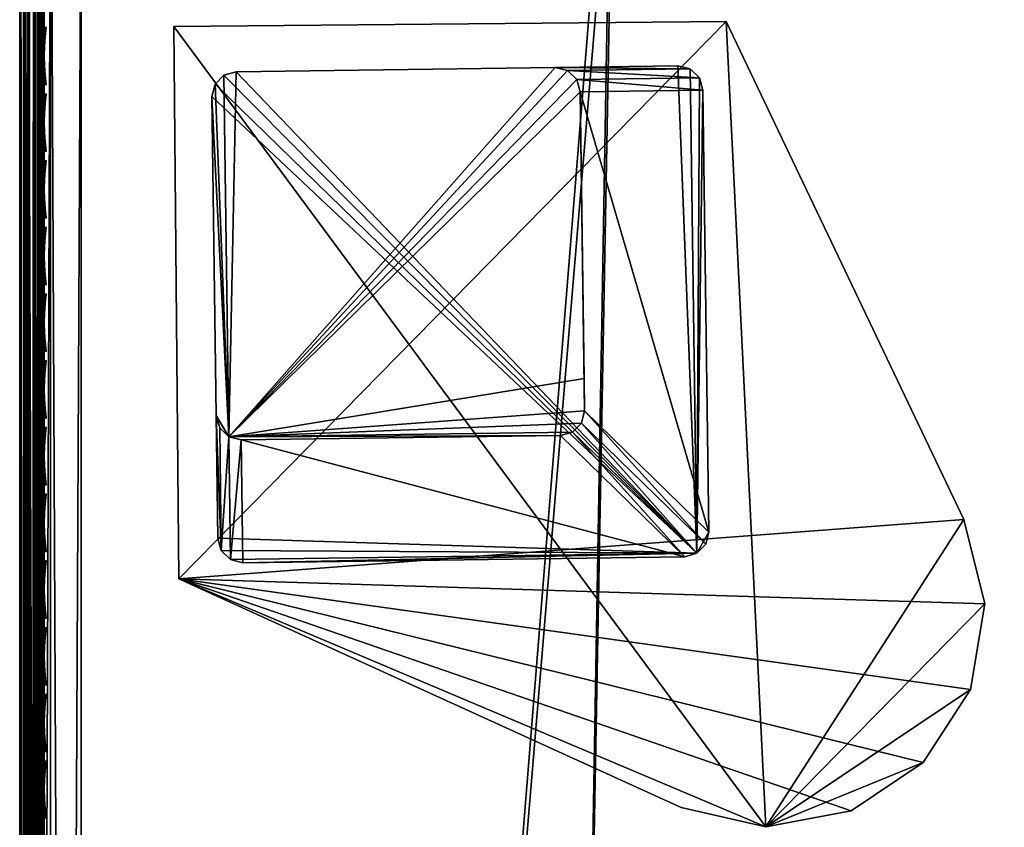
# Model space of a CAD drawing. Header units: inches. Extents: x 0 to 31.9, y -32.8 to 0.
# Tile 25 of 75: x 0 to 4, y -5.2 to -1.9. Entities that reach past the tile are written whole.
import ezdxf

# ---------------------------------------------------------------- set-up
doc = ezdxf.new("R2010")
doc.units = ezdxf.units.IN
doc.header["$LTSCALE"] = 0.03937
doc.header["$MEASUREMENT"] = 0
for name, color, linetype in [('A-FURN-3-ST', 151, 'Continuous'), ('A-FURN-3-ST-LG', 252, 'Continuous'), ('A-FURN-3-ST-LGHW', 32, 'Continuous'), ('A-FURN-3-ST-SEAM', 250, 'Continuous'), ('A-FURN-3-STITCH', 15, 'Continuous')]:
    doc.layers.add(name, color=color, linetype=linetype)

msp = doc.modelspace()

# ---------------------------------------------------------------- meshes
at = {"layer": 'A-FURN-3-ST'}
mesh = msp.add_polyface(dxfattribs=at)
corners = [(6.6975, -1.4634, 18), (8.8741, -1.4486, 17.9626), (6.7276, -1.1805, 17.9626), (4.5529, -1.27, 18), (4.5732, -0.9862, 17.9626), (2.4029, -1.1505, 18), (2.4133, -0.8661, 17.9626), (0.2502, -0.8904, 17.9789), (0.2504, -0.6842, 17.9163), (2.423, -0.6011, 17.8528), (0.2505, -0.494, 17.8148), (2.4312, -0.3735, 17.6781), (0.2507, -0.3274, 17.6781), (0.2508, -0.1906, 17.5116), (2.4374, -0.1988, 17.4505), (0.2509, -0.0889, 17.3215), (2.4412, -0.0888, 17.1854), (0.251, -0.0262, 17.1153), (2.4421, -0.0512, 16.9008), (0.251, -0.0049, 16.9008), (6.8094, -0.407, 17.1854), (8.9878, -0.6412, 16.9008), (6.8131, -0.3695, 16.9008), (4.628, -0.2104, 17.1854), (4.6303, -0.1728, 16.9008), (6.798, -0.5164, 17.4505), (4.6204, -0.3201, 17.4505), (6.7796, -0.6903, 17.6781), (4.6081, -0.4945, 17.6781), (6.7556, -0.9168, 17.8528), (4.592, -0.7217, 17.8528), (6.814, -0.3608, 5.5004), (4.6309, -0.164, 5.5004), (2.4424, -0.0424, 5.5004), (0.251, 0.0039, 5.5004), (6.8101, -0.3985, 5.3089), (4.6284, -0.2019, 5.3089), (2.4412, -0.0803, 5.3089), (0.2509, -0.0341, 5.309), (8.9459, -0.938, 5.0381), (6.7612, -0.858, 5), (6.7815, -0.6676, 5.0381), (4.5953, -0.6628, 5), (4.6091, -0.4718, 5.0381), (4.6207, -0.31, 5.1466), (6.7987, -0.5063, 5.1466), (2.4241, -0.5421, 5), (2.4312, -0.3508, 5.0381), (2.4372, -0.1886, 5.1466), (0.25, -0.4961, 5), (0.2504, -0.3047, 5.0381), (0.2507, -0.1424, 5.1466), (8.919, -1.1276, 5), (5.2701, -27.8952, 5), (3.6033, -27.6896, 5), (1.9287, -27.5614, 5), (0.25, -27.5109, 5), (5.3555, -27.3013, 18), (8.8343, -1.7304, 18), (3.6603, -27.0923, 18), (1.9573, -26.962, 18)]
mesh.append_faces([[corners[k] for k in face] for face in [(0, 1, 2), (0, 2, 3), (3, 2, 4), (3, 4, 5), (5, 4, 6), (5, 6, 7), (8, 6, 9), (10, 9, 11), (10, 11, 12), (12, 11, 13), (13, 11, 14), (13, 14, 15), (15, 14, 16), (15, 16, 17), (17, 16, 18), (17, 18, 19), (20, 21, 22), (20, 22, 23), (23, 22, 24), (23, 24, 16), (16, 24, 18), (25, 20, 23, 26), (26, 23, 16, 14), (27, 25, 26, 28), (28, 26, 14, 11), (29, 27, 28, 30), (30, 28, 11, 9), (2, 29, 30, 4), (4, 30, 9, 6), (22, 31, 24), (24, 31, 32), (24, 32, 18), (18, 32, 33), (18, 33, 19), (19, 33, 34), (31, 35, 36), (31, 36, 32), (32, 36, 37), (32, 37, 33), (33, 37, 38), (33, 38, 34), (39, 40, 41), (40, 42, 41), (41, 42, 43), (41, 43, 44, 45), (45, 44, 36, 35), (42, 46, 43), (43, 46, 47), (43, 47, 48, 44), (44, 48, 37, 36), (46, 49, 47), (47, 49, 50), (47, 50, 48), (48, 50, 51), (48, 51, 37), (37, 51, 38), (52, 53, 40), (40, 54, 42), (42, 55, 46), (46, 56, 49), (57, 58, 0), (59, 0, 3), (60, 3, 5)]])
mesh = msp.add_polyface(dxfattribs=at)
corners = [(0.0335, -0.4961, 5.125), (0.125, -27.5109, 5.0335), (0.0335, -27.5109, 5.125), (0, -0.4961, 5.25), (0, -27.5109, 5.25), (0, -27.6065, 5.269), (0.0063, -27.5835, 5.2033), (0.0731, -27.6123, 5.0856), (0.0062, -27.8151, 5.4744), (0.0332, -27.8854, 5.5), (0, -27.7609, 5.5), (0, -27.7418, 5.4043), (0, -27.6876, 5.3232), (0.0062, -27.7609, 5.3249), (0.0062, -27.7979, 5.3961), (0.0062, -27.6519, 5.2291), (0.0062, -27.7122, 5.2704), (0.0728, -27.792, 5.1794), (0.0727, -27.86, 5.2555), (0.0729, -27.7078, 5.1217), (0.1039, -27.6185, 5.0602), (0.1037, -27.7198, 5.0985), (0.1035, -27.8092, 5.1597), (0.0332, -27.8854, 16.9), (0, -27.7609, 16.9), (0, -27.7445, 17.0658), (0.0062, -27.7988, 17.0766), (0.0731, -27.1111, 17.9069), (0.125, -26.9109, 17.9665), (0.0335, -26.9109, 17.875), (0.0063, -27.0875, 17.7881), (0, -26.9109, 17.75), (0, -27.0767, 17.7337), (0.0062, -27.2573, 17.7365), (0, -27.2361, 17.6853), (0.0062, -27.4138, 17.6527), (0, -27.383, 17.6066), (0.0062, -27.5511, 17.5402), (0, -27.5119, 17.501), (0.0062, -27.6635, 17.4029), (0, -27.6175, 17.3722), (0.0062, -27.7472, 17.2464), (0, -27.6961, 17.2253), (0.0727, -27.7641, 17.4701), (0.1034, -27.7858, 17.4847), (0.1035, -27.6551, 17.6443), (0.0728, -27.6366, 17.6257), (0.1036, -27.4956, 17.7751), (0.0729, -27.481, 17.7533), (0.1037, -27.3137, 17.8725), (0.073, -27.3037, 17.8484), (0.1039, -27.1162, 17.9326), (0.0727, -27.8589, 17.2927), (0.0335, -1.1049, 17.875), (0.125, -1.1049, 17.9665), (0, -0.2549, 16.9007), (0, -0.2461, 5.5002), (0, -1.1049, 17.75)]
mesh.append_faces([[corners[k] for k in face] for face in [(0, 1, 2), (3, 2, 4), (5, 4, 6), (6, 4, 2), (6, 2, 7), (7, 2, 1), (8, 9, 10), (8, 10, 11), (12, 13, 11), (11, 13, 14), (11, 14, 8), (5, 15, 12), (12, 15, 16), (12, 16, 13), (13, 16, 17, 18), (15, 5, 6), (15, 6, 7, 19), (19, 7, 20, 21), (19, 21, 22, 17), (17, 16, 15, 19), (10, 23, 24), (25, 24, 26), (26, 24, 23), (27, 28, 29), (27, 29, 30), (30, 29, 31), (30, 31, 32), (30, 32, 33), (33, 32, 34), (33, 34, 35), (35, 34, 36), (35, 36, 37), (37, 36, 38), (37, 38, 39), (39, 38, 40), (39, 40, 41), (41, 40, 42), (41, 42, 26), (26, 42, 25), (43, 44, 45, 46), (46, 45, 47, 48), (48, 47, 49, 50), (50, 49, 51, 27), (41, 52, 43, 39), (39, 43, 46, 37), (37, 46, 48, 35), (35, 48, 50, 33), (33, 50, 27, 30), (53, 31, 29), (54, 29, 28), (5, 12, 4), (4, 12, 11), (4, 11, 10), (24, 55, 10), (10, 56, 4), (25, 31, 24), (24, 31, 57), (25, 42, 31), (31, 42, 40), (31, 40, 38), (38, 36, 31), (31, 36, 34), (31, 34, 32)]])
mesh = msp.add_polyface(dxfattribs=at)
corners = [(0.2502, -0.8904, 17.9789), (2.4133, -0.8661, 17.9626), (0.2504, -0.6842, 17.9163), (2.423, -0.6011, 17.8528), (0.2505, -0.494, 17.8148), (0.25, -1.1049, 18), (2.4029, -1.1505, 18), (0.25, -0.4961, 5), (0.25, -27.5109, 5), (0.125, -0.4961, 5.0335), (0.125, -27.5109, 5.0335), (0.0335, -0.4961, 5.125), (0.0335, -27.5109, 5.125), (0, -0.4961, 5.25), (0.1042, -0.3227, 5.0815), (0.1736, -0.3093, 5.0492), (0.2504, -0.3047, 5.0381), (0.0734, -0.3327, 5.1056), (0.0063, -0.3791, 5.2177), (0, -0.4004, 5.2691), (0, -0.9391, 17.7337), (0, -1.1049, 17.75), (0.0063, -0.9283, 17.7881), (0.0335, -1.1049, 17.875), (0.0733, -0.9047, 17.9071), (0.125, -1.1049, 17.9665), (0.1041, -0.8996, 17.9328), (0.1734, -0.8927, 17.9671), (0.1736, -0.6888, 17.9052), (0.1042, -0.7021, 17.8729), (0.1737, -0.5007, 17.8048), (0.1042, -0.5201, 17.7758), (0.1738, -0.3358, 17.6697), (0.1043, -0.3605, 17.6449), (0.2507, -0.3274, 17.6781), (0.0063, -0.3522, 17.4035), (0, -0.3984, 17.3726), (0.0063, -0.4648, 17.5406), (0, -0.5041, 17.5012), (0.0063, -0.602, 17.6531), (0, -0.6329, 17.6069), (0.0063, -0.7586, 17.7366), (0, -0.7798, 17.6853), (0.0734, -0.7121, 17.8487), (0.0734, -0.5346, 17.754), (0.0735, -0.379, 17.6265), (0.0735, -0.2512, 17.471), (0, -26.9109, 17.75), (0.0335, -26.9109, 17.875), (0.125, -26.9109, 17.9665), (0, -27.5109, 5.25), (0, -0.2461, 5.5002), (0, -0.2651, 5.4045), (0, -0.3193, 5.3233), (0, -27.7609, 5.5), (0, -0.2549, 16.9007), (0, -27.7609, 16.9), (0, -0.2713, 17.0664), (0, -0.3198, 17.2257), (0.25, -26.9109, 18)]
mesh.append_faces([[corners[k] for k in face] for face in [(0, 1, 2), (2, 3, 4), (0, 5, 6), (7, 8, 9), (9, 10, 11), (11, 12, 13), (14, 15, 9), (9, 15, 7), (7, 15, 16), (14, 9, 17), (17, 9, 11), (17, 11, 18), (18, 11, 13), (18, 13, 19), (20, 21, 22), (22, 21, 23), (22, 23, 24), (24, 23, 25), (24, 25, 26), (26, 25, 27), (26, 27, 28, 29), (29, 28, 30, 31), (31, 30, 32, 33), (34, 32, 4), (4, 32, 30), (4, 30, 2), (2, 30, 28), (2, 28, 0), (0, 28, 27), (0, 27, 5), (5, 27, 25), (35, 36, 37), (37, 36, 38), (37, 38, 39), (39, 38, 40), (39, 40, 41), (41, 40, 42), (41, 42, 22), (22, 42, 20), (41, 22, 24, 43), (43, 24, 26, 29), (43, 29, 31, 44), (44, 31, 33, 45), (41, 43, 44, 39), (39, 44, 45, 37), (37, 45, 46, 35), (21, 47, 23), (23, 48, 25), (25, 49, 5), (50, 51, 13), (13, 52, 53), (54, 55, 51), (56, 21, 55), (55, 21, 57), (57, 21, 58), (58, 21, 36), (36, 21, 38), (38, 21, 40), (40, 21, 42), (42, 21, 20), (53, 19, 13), (59, 6, 5)]])
mesh = msp.add_polyface(dxfattribs=at)
corners = [(13.2005, -1.8883, 5), (8.5662, -28.5369, 5), (6.9256, -28.1779, 5), (11.0663, -1.4711, 5), (5.2701, -27.8952, 5), (6.7612, -0.858, 5), (3.6033, -27.6896, 5), (4.5953, -0.6628, 5), (1.9287, -27.5614, 5), (2.4241, -0.5421, 5), (0.25, -27.5109, 5), (0.125, -0.4961, 5.0335), (0.125, -27.5109, 5.0335), (0.0731, -27.6123, 5.0856), (0.1039, -27.6185, 5.0602), (0.173, -27.6268, 5.0261), (0.1727, -27.736, 5.0674), (0.1037, -27.7198, 5.0985), (0.1725, -27.8324, 5.1333), (0.1035, -27.8092, 5.1597), (0.2493, -27.7022, 5.0381), (0.2488, -27.8644, 5.1464), (0.1034, -27.7858, 17.4847), (0.1722, -27.815, 17.5042), (0.1724, -27.6799, 17.6691), (0.1035, -27.6551, 17.6443), (0.1726, -27.5151, 17.8043), (0.1036, -27.4956, 17.7751), (0.1728, -27.3271, 17.9049), (0.1037, -27.3137, 17.8725), (0.1731, -27.1231, 17.9669), (0.1039, -27.1162, 17.9326), (0.125, -26.9109, 17.9665), (0.25, -26.9109, 18), (0.2497, -27.1254, 17.9788), (0.2493, -27.3318, 17.9162), (0.249, -27.5219, 17.8145), (0.2488, -27.6887, 17.6778), (0.2486, -27.8253, 17.5111), (0.0731, -27.1111, 17.9069), (0.25, -1.1049, 18), (7.9526, -28.0702, 17.9625), (7.0392, -27.5887, 18), (6.4294, -27.7645, 17.9625), (5.3555, -27.3013, 18), (4.8945, -27.5238, 17.9625), (3.6603, -27.0923, 18), (3.3508, -27.3486, 17.9625), (1.9573, -26.962, 18), (1.8011, -27.2391, 17.9625), (1.788, -27.5041, 17.8526), (1.7768, -27.7316, 17.6778), (1.7682, -27.9062, 17.45), (3.3056, -27.8396, 17.6778), (3.3265, -27.6128, 17.8526), (4.8285, -28.0125, 17.6778), (4.859, -27.7868, 17.8526), (6.3827, -28.0257, 17.8526), (3.5845, -27.88, 5.0381), (1.9189, -27.7524, 5.0381), (8.7077, -27.9539, 18), (13.0739, -2.4838, 18), (10.9605, -2.0707, 18), (6.6975, -1.4634, 18), (4.5529, -1.27, 18), (2.4029, -1.1505, 18)]
mesh.append_faces([[corners[k] for k in face] for face in [(0, 1, 2), (3, 2, 4), (5, 4, 6), (7, 6, 8), (9, 8, 10), (11, 10, 12), (13, 12, 14), (14, 12, 15), (14, 15, 16, 17), (17, 16, 18, 19), (12, 10, 15), (15, 10, 20), (15, 20, 16), (16, 20, 21), (16, 21, 18), (22, 23, 24, 25), (25, 24, 26, 27), (27, 26, 28, 29), (29, 28, 30, 31), (31, 30, 32), (32, 30, 33), (33, 30, 34), (34, 30, 35), (35, 30, 28), (35, 28, 36), (36, 28, 26), (36, 26, 37), (37, 26, 24), (37, 24, 38), (38, 24, 23), (31, 32, 39), (40, 32, 33), (41, 42, 43), (43, 42, 44), (43, 44, 45), (45, 44, 46), (45, 46, 47), (47, 46, 48), (47, 48, 49), (49, 48, 34), (49, 34, 35), (48, 33, 34), (49, 35, 50), (50, 35, 36), (50, 36, 51), (51, 36, 37), (51, 37, 38), (51, 38, 52), (51, 53, 54, 50), (50, 54, 47, 49), (53, 55, 56, 54), (54, 56, 45, 47), (56, 57, 43, 45), (6, 58, 59), (6, 59, 8), (8, 59, 20), (8, 20, 10), (59, 21, 20), (60, 61, 42), (42, 62, 44), (44, 63, 46), (46, 64, 48), (48, 65, 33)]])
at = {"layer": 'A-FURN-3-ST-LG'}
mesh = msp.add_polyface(dxfattribs=at)
corners = [(2.7568, -4.0559, 4.8029), (0.908, -4.0939, 4.8029), (2.7071, -4.0698, 4.8029), (0.8578, -4.0811, 4.8029), (0.8207, -4.0448, 4.8029), (0.8067, -3.9948, 4.8029), (0.7826, -2.1967, 4.8029), (0.7953, -2.1466, 4.8029), (0.8314, -2.1095, 4.8029), (0.8811, -2.0955, 4.8029), (2.6793, -2.0714, 4.8029), (2.7297, -2.084, 4.8029), (2.7669, -2.1201, 4.8029), (2.781, -2.1699, 4.8029), (2.8051, -3.9691, 4.8029), (2.7926, -4.0191, 4.8029), (0.8314, -2.1095, 0.0066), (0.8811, -2.0955, 0.0066), (0.7953, -2.1466, 0.0066), (0.7826, -2.1967, 0.0066), (2.1796, -2.0781, 0.0066), (2.2301, -2.0907, 0.0066), (2.2673, -2.1268, 0.0066), (2.2815, -2.1766, 0.0066), (0.9013, -3.5942, 0.0066), (0.8511, -3.5815, 0.0066), (0.814, -3.5452, 0.0066), (0.8, -3.4951, 0.0066), (2.2008, -3.5768, 0.0066), (2.2504, -3.5629, 0.0066), (2.2862, -3.5261, 0.0066), (2.2989, -3.4762, 0.0066), (2.2971, -3.3437, 0.0066)]
mesh.append_faces([[corners[k] for k in face] for face in [(16, 9, 17), (16, 8, 9), (6, 18, 19), (6, 7, 18), (10, 17, 9), (10, 20, 17), (11, 20, 10), (11, 21, 20), (12, 21, 11), (12, 22, 21), (13, 22, 12), (13, 23, 22), (3, 24, 1), (3, 25, 24), (4, 25, 3), (4, 26, 25), (27, 4, 5), (27, 26, 4), (5, 19, 27), (5, 6, 19), (2, 24, 28), (2, 1, 24), (29, 2, 28), (29, 0, 2), (30, 0, 29), (30, 15, 0), (31, 15, 30), (31, 14, 15), (23, 14, 31), (23, 13, 14)]])
mesh.append_faces([[corners[k] for k in face] for face in [(0, 1, 2), (18, 8, 16), (25, 28, 24), (25, 22, 23)]], dxfattribs={"vtx0": -1})
mesh.append_faces([[corners[k] for k in face] for face in [(25, 32, 31)]], dxfattribs={"vtx0": -1, "vtx1": -1})
mesh.append_faces([[corners[k] for k in face] for face in [(0, 3, 1), (0, 4, 3), (0, 5, 4), (0, 6, 5), (0, 7, 6), (0, 8, 7), (0, 9, 8), (0, 10, 9), (0, 11, 10), (0, 12, 11), (0, 13, 12), (0, 14, 13), (25, 29, 28), (25, 30, 29), (25, 21, 22), (25, 20, 21), (25, 17, 20), (25, 16, 17), (25, 18, 16), (25, 19, 18), (25, 27, 19)]], dxfattribs={"vtx0": -1, "vtx2": -1})
mesh.append_faces([[corners[k] for k in face] for face in [(23, 31, 32), (25, 23, 32)]], dxfattribs={"vtx1": -1, "vtx2": -1})
mesh.append_faces([[corners[k] for k in face] for face in [(0, 15, 14), (18, 7, 8), (25, 31, 30), (25, 26, 27)]], dxfattribs={"vtx2": -1})
at = {"layer": 'A-FURN-3-ST-LGHW'}
mesh = msp.add_polyface(dxfattribs=at)
corners = [(0.6478, -4.1596, 5.0066), (3.0367, -5.1692, 5.0066), (2.6919, -5.0908, 5.0066), (3.3844, -5.1047, 5.0066), (3.6781, -4.9078, 5.0066), (3.8698, -4.6106, 5.0066), (3.9281, -4.2618, 5.0066), (3.8435, -3.9184, 5.0066), (2.8761, -1.8912, 5.0066), (0.6277, -1.9112, 5.0066), (2.6919, -5.0908, 4.7568), (3.0367, -5.1692, 4.7568), (3.3844, -5.1047, 4.7568), (3.6781, -4.9078, 4.7568), (3.8698, -4.6106, 4.7568), (3.9281, -4.2618, 4.7568), (3.8435, -3.9184, 4.7568), (0.6478, -4.1596, 4.7568), (0.6277, -1.9112, 4.7568), (2.8761, -1.8912, 4.7568)]
mesh.append_faces([[corners[k] for k in face] for face in [(2, 10, 1), (10, 11, 1), (1, 11, 3), (11, 12, 3), (3, 12, 4), (12, 13, 4), (4, 13, 5), (13, 14, 5), (5, 14, 6), (14, 15, 6), (7, 6, 16), (6, 15, 16), (8, 7, 19), (7, 16, 19), (17, 10, 0), (10, 2, 0)]])
mesh.append_faces([[corners[k] for k in face] for face in [(2, 1, 0), (10, 17, 11), (9, 8, 18), (0, 9, 17)]], dxfattribs={"vtx1": -1})
mesh.append_faces([[corners[k] for k in face] for face in [(1, 3, 0), (3, 4, 0), (4, 5, 0), (5, 6, 0), (6, 7, 0), (7, 8, 0), (17, 18, 11), (18, 19, 11), (19, 16, 11), (16, 15, 11), (15, 14, 11), (14, 13, 11)]], dxfattribs={"vtx1": -1, "vtx2": -1})
mesh.append_faces([[corners[k] for k in face] for face in [(8, 9, 0), (13, 12, 11), (8, 19, 18), (9, 18, 17)]], dxfattribs={"vtx2": -1})
at = {"layer": 'A-FURN-3-ST-SEAM'}
mesh = msp.add_polyface(dxfattribs=at)
corners = [(0.0962, -17.3859, 17.9191), (0.1, -22.1479, 17.9), (0.1, -17.3859, 17.9), (0.0965, -26.91, 17.8826), (0.1, -26.91, 17.9), (0.0965, -27.0047, 17.878), (0.1, -27.0064, 17.8952), (0.1, -27.0951, 17.8825), (0.0965, -27.0999, 17.8639), (0.1, -27.1032, 17.881), (0.1, -27.2772, 17.8301), (0.0965, -27.286, 17.8078), (0.1, -27.2927, 17.8239), (0.1, -13.0301, 17.9), (0.0962, -13.0301, 17.9191), (0.0962, -17.3859, 17.8809), (0.1, -1.1034, 17.9), (0.0965, -1.1034, 17.8826), (0.0965, -0.1207, 16.9008), (0.1, -0.0946, 5.5003), (0.1, -0.099, 11.2005), (0.1, -0.1034, 16.9008), (0.0965, -0.1374, 17.0797), (0.1, -0.1203, 17.0828), (0.0965, -0.1899, 17.2623), (0.1, -0.1738, 17.2687), (0.0965, -0.2812, 17.4381), (0.1, -0.2667, 17.4476), (0.0965, -0.4088, 17.595), (0.1, -0.3966, 17.6073), (0.0965, -0.5659, 17.7223), (0.1, -0.5565, 17.7369), (0.0965, -0.7418, 17.8137), (0.1, -0.7354, 17.8298), (0.0965, -0.9243, 17.866), (0.1, -0.9213, 17.8831), (23.1228, -23.5631, 17.8538), (18.357, -31.8091, 17.8563), (23.1087, -23.555, 17.8646), (18.345, -31.8022, 17.8675), (23.0993, -23.5495, 17.8809), (20.715, -27.6717, 17.9), (23.096, -23.5476, 17.9), (23.1393, -23.5727, 17.85), (18.3715, -31.8174, 17.8505), (23.1793, -23.5957, 17.9192), (18.4203, -31.8456, 17.9045), (23.1826, -23.5976, 17.9), (18.4189, -31.8448, 17.8868), (23.1793, -23.5957, 17.8809), (23.1699, -23.5903, 17.8647), (18.4008, -31.8344, 17.8588), (23.1559, -23.5822, 17.8538), (18.3868, -31.8263, 17.8515), (23.1699, -23.5903, 17.9354), (18.4161, -31.8432, 17.9217), (23.1559, -23.5822, 17.9462), (18.4071, -31.838, 17.9362), (23.1393, -23.5726, 17.95), (18.3942, -31.8306, 17.9459), (23.1227, -23.5631, 17.9462), (18.3638, -31.813, 17.9472), (23.1087, -23.555, 17.9354), (18.3502, -31.8052, 17.939), (23.0993, -23.5495, 17.9191), (18.3401, -31.7993, 17.9255), (25.2772, -19.7773, 17.8809), (25.2866, -19.7827, 17.8646), (25.3007, -19.7909, 17.8538), (25.3172, -19.8004, 17.85), (25.3338, -19.81, 17.8538), (25.3478, -19.8181, 17.8647), (25.3572, -19.8235, 17.8809), (25.3605, -19.8254, 17.9), (25.3572, -19.8235, 17.9192), (25.3478, -19.8181, 17.9354), (25.3338, -19.81, 17.9462), (25.3172, -19.8004, 17.95), (25.3006, -19.7908, 17.9462), (25.2866, -19.7827, 17.9354), (25.2772, -19.7773, 17.9191), (25.2739, -19.7754, 17.9)]
mesh.append_faces([[corners[k] for k in face] for face in [(0, 1, 2), (3, 2, 1), (3, 1, 4), (5, 4, 6), (5, 6, 7), (8, 7, 9), (8, 9, 10), (11, 10, 12), (13, 14, 2), (15, 13, 2), (16, 13, 17), (16, 14, 13), (18, 19, 20), (18, 20, 21), (22, 21, 23), (24, 23, 25), (26, 25, 27), (28, 27, 29), (30, 29, 31), (32, 31, 33), (34, 33, 35), (17, 35, 16), (36, 37, 38), (38, 39, 40), (41, 42, 40), (36, 43, 44), (45, 46, 47), (47, 48, 49), (49, 48, 50), (50, 51, 52), (52, 53, 43), (45, 54, 55), (54, 56, 57), (56, 58, 59), (58, 60, 61), (60, 62, 63), (62, 64, 65), (64, 42, 41), (42, 66, 40), (40, 67, 38), (38, 68, 36), (36, 69, 43), (43, 70, 52), (52, 71, 50), (50, 72, 49), (49, 73, 47), (47, 74, 45), (45, 75, 54), (54, 76, 56), (56, 77, 58), (58, 78, 60), (60, 79, 62), (62, 80, 64), (64, 81, 42)]])
mesh = msp.add_polyface(dxfattribs=at)
corners = [(0.0655, -1.1034, 17.9472), (0.0691, -13.0301, 17.9462), (0.0812, -1.1034, 17.939), (0.0854, -13.0301, 17.9354), (0.0929, -1.1034, 17.9255), (0.0962, -13.0301, 17.9191), (0.1, -1.1034, 17.9), (0.0929, -0.9165, 17.9082), (0.1, -0.9213, 17.8831), (0.0929, -0.726, 17.8536), (0.1, -0.7354, 17.8298), (0.0929, -0.5425, 17.7582), (0.1, -0.5565, 17.7369), (0.0655, -0.5307, 17.7763), (0.0304, -0.5314, 17.7752), (0.0304, -0.7185, 17.8725), (0.0655, -0.718, 17.8737), (0.0304, -0.9128, 17.9282), (0.0655, -0.9125, 17.9294), (0.0304, -1.1034, 17.9459), (0.0155, -0.5367, 17.7671), (0.0155, -0.7221, 17.8635), (0.0155, -0.9145, 17.9187), (0.0155, -1.1034, 17.9362), (0.0051, -0.5446, 17.755), (0.0051, -0.7274, 17.85), (0.0051, -0.9172, 17.9044), (0.0051, -1.1034, 17.9217), (0.0019, -0.5637, 17.7258), (0.0228, -0.579, 17.7024), (0.0228, -0.7505, 17.7915), (0.0019, -0.7402, 17.8176), (0.0228, -0.9286, 17.8426), (0.0019, -0.9235, 17.8701), (0.0228, -1.1034, 17.8588), (0.0019, -1.1034, 17.8868), (0.0228, -0.4257, 17.5781), (0.039, -0.4308, 17.5729), (0.039, -0.583, 17.6962), (0.039, -0.7532, 17.7847), (0.039, -0.93, 17.8354), (0.039, -1.1034, 17.8515), (0.0567, -0.4316, 17.5722), (0.0567, -0.5835, 17.6954), (0.0567, -0.7536, 17.7838), (0.0567, -0.9301, 17.8344), (0.0567, -1.1034, 17.8505), (0.0872, -0.5742, 17.7097), (0.0965, -0.5659, 17.7223), (0.0965, -0.7418, 17.8137), (0.0872, -0.7473, 17.7996), (0.0965, -0.9243, 17.866), (0.0872, -0.927, 17.8512), (0.0965, -1.1034, 17.8826), (0.0872, -1.1034, 17.8675), (0.0812, -0.914, 17.9214), (0.0812, -0.721, 17.8661), (0.0812, -0.5351, 17.7695), (0.0003, -1.1034, 17.9045), (0.0003, -0.9203, 17.8875), (0.0734, -1.1034, 17.8563), (0.0734, -0.9291, 17.8401), (0.0003, -0.7337, 17.834), (0.0003, -0.554, 17.7406), (0.0734, -0.7515, 17.7891), (0.0734, -0.5804, 17.7002), (0.0734, -0.4275, 17.5763)]
mesh.append_faces([[corners[k] for k in face] for face in [(0, 1, 2), (2, 3, 4), (4, 5, 6), (4, 6, 7), (7, 6, 8), (7, 8, 9), (9, 8, 10), (9, 10, 11), (11, 10, 12), (13, 14, 15, 16), (16, 15, 17, 18), (18, 17, 19, 0), (14, 20, 21, 15), (15, 21, 22, 17), (17, 22, 23, 19), (20, 24, 25, 21), (21, 25, 26, 22), (22, 26, 27, 23), (28, 29, 30, 31), (31, 30, 32, 33), (33, 32, 34, 35), (36, 37, 38, 29), (29, 38, 39, 30), (30, 39, 40, 32), (32, 40, 41, 34), (37, 42, 43, 38), (38, 43, 44, 39), (39, 44, 45, 40), (40, 45, 46, 41), (47, 48, 49, 50), (50, 49, 51, 52), (52, 51, 53, 54), (48, 12, 49), (49, 10, 51), (51, 8, 53), (2, 4, 7, 55), (55, 7, 9, 56), (56, 9, 11, 57), (18, 0, 2, 55), (33, 35, 58, 59), (59, 58, 27, 26), (52, 54, 60, 61), (61, 60, 46, 45), (18, 55, 56, 16), (16, 56, 57, 13), (59, 26, 25, 62), (62, 25, 24, 63), (33, 59, 62, 31), (31, 62, 63, 28), (61, 45, 44, 64), (64, 44, 43, 65), (65, 43, 42, 66), (52, 61, 64, 50), (50, 64, 65, 47)]])
mesh = msp.add_polyface(dxfattribs=at)
corners = [(0.0962, -17.3859, 17.9191), (0.0962, -13.0301, 17.9191), (0.0854, -13.0301, 17.9354), (0.0854, -17.3859, 17.9354), (0.0691, -13.0301, 17.9462), (0.0691, -17.3859, 17.9462), (0.05, -13.0301, 17.95), (0.05, -17.3859, 17.95), (0.0309, -13.0301, 17.9462), (0.0309, -17.3859, 17.9462), (0.0147, -13.0301, 17.9354), (0.0147, -17.3859, 17.9354), (0.0038, -13.0301, 17.9192), (0.0038, -17.3859, 17.9192), (0, -13.0301, 17.9), (0, -17.3859, 17.9), (0.0038, -13.0301, 17.8809), (0.0038, -17.3859, 17.8809), (0.0146, -13.0301, 17.8647), (0.0146, -17.3859, 17.8647), (0.0308, -13.0301, 17.8538), (0.0308, -17.3859, 17.8538), (0.05, -13.0301, 17.85), (0.05, -17.3859, 17.85), (0.0691, -13.0301, 17.8538), (0.0691, -17.3859, 17.8538), (0.0854, -13.0301, 17.8646), (0.0854, -17.3859, 17.8646), (0.0962, -13.0301, 17.8809), (0.0962, -17.3859, 17.8809), (0.1, -13.0301, 17.9), (0.0965, -1.1034, 17.8826), (0.0872, -1.1034, 17.8675), (0.0734, -1.1034, 17.8563), (0.0567, -1.1034, 17.8505), (0.039, -1.1034, 17.8515), (0.0228, -1.1034, 17.8588), (0.0019, -1.1034, 17.8868), (0.0003, -1.1034, 17.9045), (0.0051, -1.1034, 17.9217), (0.0155, -1.1034, 17.9362), (0.0304, -1.1034, 17.9459), (0.0655, -1.1034, 17.9472), (0.0812, -1.1034, 17.939), (0.0929, -1.1034, 17.9255)]
mesh.append_faces([[corners[k] for k in face] for face in [(0, 1, 2), (0, 2, 3), (3, 2, 4), (3, 4, 5), (5, 4, 6), (7, 6, 8), (9, 8, 10), (9, 10, 11), (11, 10, 12), (11, 12, 13), (13, 12, 14), (13, 14, 15), (15, 14, 16), (15, 16, 17), (17, 16, 18), (17, 18, 19), (19, 18, 20), (19, 20, 21), (21, 20, 22), (21, 22, 23), (23, 22, 24), (23, 24, 25), (25, 24, 26), (25, 26, 27), (27, 26, 28), (27, 28, 29), (29, 28, 30), (31, 30, 28), (31, 28, 32), (32, 28, 26), (32, 26, 33), (33, 26, 24), (33, 24, 34), (34, 24, 22), (34, 22, 35), (35, 22, 20), (35, 20, 36), (36, 20, 18), (36, 18, 37), (37, 18, 16), (37, 16, 14), (37, 14, 38), (38, 14, 12), (38, 12, 39), (39, 12, 10), (39, 10, 40), (40, 10, 8), (40, 8, 41), (41, 8, 6), (41, 6, 42), (42, 6, 4), (43, 4, 2), (44, 2, 1)]])
at = {"layer": 'A-FURN-3-STITCH'}
mesh = msp.add_polymesh((7, 4), dxfattribs=at)
for k, corner in enumerate([(0.1007, -2.1474, 17.9499), (0.1028, -2.1474, 17.9514), (0.1071, -2.1473, 17.9543), (0.1093, -2.1473, 17.9558), (0.0964, -2.1089, 17.9556), (0.096, -2.1089, 17.9608), (0.1003, -2.1088, 17.9637), (0.105, -2.1088, 17.9615), (0.0938, -2.0701, 17.9588), (0.0934, -2.07, 17.964), (0.0977, -2.0699, 17.9669), (0.1024, -2.07, 17.9646), (0.0929, -2.031, 17.9594), (0.0926, -2.0309, 17.9646), (0.0969, -2.0308, 17.9675), (0.1016, -2.0309, 17.9652), (0.0938, -1.9919, 17.9575), (0.0934, -1.9918, 17.9627), (0.0977, -1.9918, 17.9656), (0.1024, -1.9918, 17.9633), (0.0964, -1.9532, 17.953), (0.096, -1.9531, 17.9582), (0.1003, -1.953, 17.9611), (0.105, -1.9531, 17.9589), (0.1007, -1.9149, 17.9461), (0.1028, -1.9149, 17.9476), (0.1071, -1.9148, 17.9505), (0.1093, -1.9148, 17.9519)]):
    mesh.set_mesh_vertex(divmod(k, 4), corner)
mesh = msp.add_polymesh((7, 4), dxfattribs=at)
for k, corner in enumerate([(0.1007, -2.4189, 17.9499), (0.1028, -2.4189, 17.9514), (0.1071, -2.4188, 17.9543), (0.1093, -2.4188, 17.9558), (0.0964, -2.3805, 17.9556), (0.096, -2.3804, 17.9608), (0.1003, -2.3803, 17.9637), (0.105, -2.3804, 17.9615), (0.0938, -2.3416, 17.9588), (0.0934, -2.3415, 17.964), (0.0977, -2.3414, 17.9669), (0.1024, -2.3415, 17.9646), (0.0929, -2.3025, 17.9594), (0.0926, -2.3024, 17.9646), (0.0969, -2.3024, 17.9675), (0.1016, -2.3024, 17.9652), (0.0938, -2.2635, 17.9575), (0.0934, -2.2634, 17.9627), (0.0977, -2.2633, 17.9656), (0.1024, -2.2634, 17.9633), (0.0964, -2.2247, 17.953), (0.096, -2.2246, 17.9582), (0.1003, -2.2246, 17.9611), (0.105, -2.2246, 17.9589), (0.1007, -2.1864, 17.9461), (0.1028, -2.1864, 17.9476), (0.1071, -2.1864, 17.9505), (0.1093, -2.1864, 17.9519)]):
    mesh.set_mesh_vertex(divmod(k, 4), corner)
mesh = msp.add_polymesh((7, 4), dxfattribs=at)
for k, corner in enumerate([(0.1007, -2.6905, 17.9499), (0.1028, -2.6904, 17.9514), (0.1071, -2.6904, 17.9543), (0.1093, -2.6904, 17.9558), (0.0964, -2.652, 17.9556), (0.096, -2.6519, 17.9608), (0.1003, -2.6519, 17.9637), (0.105, -2.6519, 17.9615), (0.0938, -2.6131, 17.9588), (0.0934, -2.613, 17.964), (0.0977, -2.613, 17.9669), (0.1024, -2.613, 17.9646), (0.0929, -2.574, 17.9594), (0.0926, -2.5739, 17.9646), (0.0969, -2.5739, 17.9675), (0.1016, -2.5739, 17.9652), (0.0938, -2.535, 17.9575), (0.0934, -2.5349, 17.9627), (0.0977, -2.5348, 17.9656), (0.1024, -2.5349, 17.9633), (0.0964, -2.4962, 17.953), (0.096, -2.4961, 17.9582), (0.1003, -2.4961, 17.9611), (0.105, -2.4961, 17.9589), (0.1007, -2.458, 17.9461), (0.1028, -2.458, 17.9476), (0.1071, -2.4579, 17.9505), (0.1093, -2.4579, 17.9519)]):
    mesh.set_mesh_vertex(divmod(k, 4), corner)
mesh = msp.add_polymesh((7, 4), dxfattribs=at)
for k, corner in enumerate([(0.1007, -2.962, 17.9499), (0.1028, -2.962, 17.9514), (0.1071, -2.9619, 17.9543), (0.1093, -2.9619, 17.9558), (0.0964, -2.9235, 17.9556), (0.096, -2.9234, 17.9608), (0.1003, -2.9234, 17.9637), (0.105, -2.9234, 17.9615), (0.0938, -2.8846, 17.9588), (0.0934, -2.8846, 17.964), (0.0977, -2.8845, 17.9669), (0.1024, -2.8845, 17.9646), (0.0929, -2.8456, 17.9594), (0.0926, -2.8455, 17.9646), (0.0969, -2.8454, 17.9675), (0.1016, -2.8455, 17.9652), (0.0938, -2.8065, 17.9575), (0.0934, -2.8064, 17.9627), (0.0977, -2.8064, 17.9656), (0.1024, -2.8064, 17.9633), (0.0964, -2.7677, 17.953), (0.096, -2.7677, 17.9582), (0.1003, -2.7676, 17.9611), (0.105, -2.7677, 17.9589), (0.1007, -2.7295, 17.9461), (0.1028, -2.7295, 17.9476), (0.1071, -2.7294, 17.9505), (0.1093, -2.7294, 17.9519)]):
    mesh.set_mesh_vertex(divmod(k, 4), corner)
mesh = msp.add_polymesh((7, 4), dxfattribs=at)
for k, corner in enumerate([(0.1007, -3.2335, 17.9499), (0.1028, -3.2335, 17.9514), (0.1071, -3.2334, 17.9543), (0.1093, -3.2334, 17.9558), (0.0964, -3.1951, 17.9556), (0.096, -3.195, 17.9608), (0.1003, -3.1949, 17.9637), (0.105, -3.195, 17.9615), (0.0938, -3.1562, 17.9588), (0.0934, -3.1561, 17.964), (0.0977, -3.156, 17.9669), (0.1024, -3.1561, 17.9646), (0.0929, -3.1171, 17.9594), (0.0926, -3.117, 17.9646), (0.0969, -3.117, 17.9675), (0.1016, -3.117, 17.9652), (0.0938, -3.078, 17.9575), (0.0934, -3.078, 17.9627), (0.0977, -3.0779, 17.9656), (0.1024, -3.0779, 17.9633), (0.0964, -3.0393, 17.953), (0.096, -3.0392, 17.9582), (0.1003, -3.0391, 17.9611), (0.105, -3.0392, 17.9589), (0.1007, -3.001, 17.9461), (0.1028, -3.001, 17.9476), (0.1071, -3.001, 17.9505), (0.1093, -3.0009, 17.9519)]):
    mesh.set_mesh_vertex(divmod(k, 4), corner)
mesh = msp.add_polymesh((7, 4), dxfattribs=at)
for k, corner in enumerate([(0.1007, -3.505, 17.9499), (0.1028, -3.505, 17.9514), (0.1071, -3.505, 17.9543), (0.1093, -3.5049, 17.9558), (0.0964, -3.4666, 17.9556), (0.096, -3.4665, 17.9608), (0.1003, -3.4665, 17.9637), (0.105, -3.4665, 17.9615), (0.0938, -3.4277, 17.9588), (0.0934, -3.4276, 17.964), (0.0977, -3.4276, 17.9669), (0.1024, -3.4276, 17.9646), (0.0929, -3.3886, 17.9594), (0.0926, -3.3885, 17.9646), (0.0969, -3.3885, 17.9675), (0.1016, -3.3885, 17.9652), (0.0938, -3.3496, 17.9575), (0.0934, -3.3495, 17.9627), (0.0977, -3.3494, 17.9656), (0.1024, -3.3495, 17.9633), (0.0964, -3.3108, 17.953), (0.096, -3.3107, 17.9582), (0.1003, -3.3107, 17.9611), (0.105, -3.3107, 17.9589), (0.1007, -3.2726, 17.9461), (0.1028, -3.2725, 17.9476), (0.1071, -3.2725, 17.9505), (0.1093, -3.2725, 17.9519)]):
    mesh.set_mesh_vertex(divmod(k, 4), corner)
mesh = msp.add_polymesh((7, 4), dxfattribs=at)
for k, corner in enumerate([(0.1007, -3.7766, 17.9499), (0.1028, -3.7765, 17.9514), (0.1071, -3.7765, 17.9543), (0.1093, -3.7765, 17.9558), (0.0964, -3.7381, 17.9556), (0.096, -3.738, 17.9608), (0.1003, -3.738, 17.9637), (0.105, -3.738, 17.9615), (0.0938, -3.6992, 17.9588), (0.0934, -3.6991, 17.964), (0.0977, -3.6991, 17.9669), (0.1024, -3.6991, 17.9646), (0.0929, -3.6601, 17.9594), (0.0926, -3.6601, 17.9646), (0.0969, -3.66, 17.9675), (0.1016, -3.66, 17.9652), (0.0938, -3.6211, 17.9575), (0.0934, -3.621, 17.9627), (0.0977, -3.621, 17.9656), (0.1024, -3.621, 17.9633), (0.0964, -3.5823, 17.953), (0.096, -3.5823, 17.9582), (0.1003, -3.5822, 17.9611), (0.105, -3.5822, 17.9589), (0.1007, -3.5441, 17.9461), (0.1028, -3.5441, 17.9476), (0.1071, -3.544, 17.9505), (0.1093, -3.544, 17.9519)]):
    mesh.set_mesh_vertex(divmod(k, 4), corner)
mesh = msp.add_polymesh((7, 4), dxfattribs=at)
for k, corner in enumerate([(0.1007, -4.0481, 17.9499), (0.1028, -4.0481, 17.9514), (0.1071, -4.048, 17.9543), (0.1093, -4.048, 17.9558), (0.0964, -4.0096, 17.9556), (0.096, -4.0096, 17.9608), (0.1003, -4.0095, 17.9637), (0.105, -4.0096, 17.9615), (0.0938, -3.9708, 17.9588), (0.0934, -3.9707, 17.964), (0.0977, -3.9706, 17.9669), (0.1024, -3.9707, 17.9646), (0.0929, -3.9317, 17.9594), (0.0926, -3.9316, 17.9646), (0.0969, -3.9315, 17.9675), (0.1016, -3.9316, 17.9652), (0.0938, -3.8926, 17.9575), (0.0934, -3.8925, 17.9627), (0.0977, -3.8925, 17.9656), (0.1024, -3.8925, 17.9633), (0.0964, -3.8539, 17.953), (0.096, -3.8538, 17.9582), (0.1003, -3.8537, 17.9611), (0.105, -3.8538, 17.9589), (0.1007, -3.8156, 17.9461), (0.1028, -3.8156, 17.9476), (0.1071, -3.8156, 17.9505), (0.1093, -3.8155, 17.9519)]):
    mesh.set_mesh_vertex(divmod(k, 4), corner)
mesh = msp.add_polymesh((7, 4), dxfattribs=at)
for k, corner in enumerate([(0.1007, -4.3196, 17.9499), (0.1028, -4.3196, 17.9514), (0.1071, -4.3196, 17.9543), (0.1093, -4.3195, 17.9558), (0.0964, -4.2812, 17.9556), (0.096, -4.2811, 17.9608), (0.1003, -4.281, 17.9637), (0.105, -4.2811, 17.9615), (0.0938, -4.2423, 17.9588), (0.0934, -4.2422, 17.964), (0.0977, -4.2422, 17.9669), (0.1024, -4.2422, 17.9646), (0.0929, -4.2032, 17.9594), (0.0926, -4.2031, 17.9646), (0.0969, -4.2031, 17.9675), (0.1016, -4.2031, 17.9652), (0.0938, -4.1642, 17.9575), (0.0934, -4.1641, 17.9627), (0.0977, -4.164, 17.9656), (0.1024, -4.1641, 17.9633), (0.0964, -4.1254, 17.953), (0.096, -4.1253, 17.9582), (0.1003, -4.1253, 17.9611), (0.105, -4.1253, 17.9589), (0.1007, -4.0872, 17.9461), (0.1028, -4.0871, 17.9476), (0.1071, -4.0871, 17.9505), (0.1093, -4.0871, 17.9519)]):
    mesh.set_mesh_vertex(divmod(k, 4), corner)
mesh = msp.add_polymesh((7, 4), dxfattribs=at)
for k, corner in enumerate([(0.1007, -4.5912, 17.9499), (0.1028, -4.5911, 17.9514), (0.1071, -4.5911, 17.9543), (0.1093, -4.5911, 17.9558), (0.0964, -4.5527, 17.9556), (0.096, -4.5526, 17.9608), (0.1003, -4.5526, 17.9637), (0.105, -4.5526, 17.9615), (0.0938, -4.5138, 17.9588), (0.0934, -4.5137, 17.964), (0.0977, -4.5137, 17.9669), (0.1024, -4.5137, 17.9646), (0.0929, -4.4747, 17.9594), (0.0926, -4.4746, 17.9646), (0.0969, -4.4746, 17.9675), (0.1016, -4.4746, 17.9652), (0.0938, -4.4357, 17.9575), (0.0934, -4.4356, 17.9627), (0.0977, -4.4356, 17.9656), (0.1024, -4.4356, 17.9633), (0.0964, -4.3969, 17.953), (0.096, -4.3968, 17.9582), (0.1003, -4.3968, 17.9611), (0.105, -4.3968, 17.9589), (0.1007, -4.3587, 17.9461), (0.1028, -4.3587, 17.9476), (0.1071, -4.3586, 17.9505), (0.1093, -4.3586, 17.9519)]):
    mesh.set_mesh_vertex(divmod(k, 4), corner)
mesh = msp.add_polymesh((7, 4), dxfattribs=at)
for k, corner in enumerate([(0.1007, -4.8627, 17.9499), (0.1028, -4.8627, 17.9514), (0.1071, -4.8626, 17.9543), (0.1093, -4.8626, 17.9558), (0.0964, -4.8242, 17.9556), (0.096, -4.8242, 17.9608), (0.1003, -4.8241, 17.9637), (0.105, -4.8241, 17.9615), (0.0938, -4.7854, 17.9588), (0.0934, -4.7853, 17.964), (0.0977, -4.7852, 17.9669), (0.1024, -4.7853, 17.9646), (0.0929, -4.7463, 17.9594), (0.0926, -4.7462, 17.9646), (0.0969, -4.7461, 17.9675), (0.1016, -4.7462, 17.9652), (0.0938, -4.7072, 17.9575), (0.0934, -4.7071, 17.9627), (0.0977, -4.7071, 17.9656), (0.1024, -4.7071, 17.9633), (0.0964, -4.6685, 17.953), (0.096, -4.6684, 17.9582), (0.1003, -4.6683, 17.9611), (0.105, -4.6684, 17.9589), (0.1007, -4.6302, 17.9461), (0.1028, -4.6302, 17.9476), (0.1071, -4.6301, 17.9505), (0.1093, -4.6301, 17.9519)]):
    mesh.set_mesh_vertex(divmod(k, 4), corner)
mesh = msp.add_polymesh((7, 4), dxfattribs=at)
for k, corner in enumerate([(0.1007, -5.1342, 17.9499), (0.1028, -5.1342, 17.9514), (0.1071, -5.1341, 17.9543), (0.1093, -5.1341, 17.9558), (0.0964, -5.0958, 17.9556), (0.096, -5.0957, 17.9608), (0.1003, -5.0956, 17.9637), (0.105, -5.0957, 17.9615), (0.0938, -5.0569, 17.9588), (0.0934, -5.0568, 17.964), (0.0977, -5.0567, 17.9669), (0.1024, -5.0568, 17.9646), (0.0929, -5.0178, 17.9594), (0.0926, -5.0177, 17.9646), (0.0969, -5.0177, 17.9675), (0.1016, -5.0177, 17.9652), (0.0938, -4.9787, 17.9575), (0.0934, -4.9787, 17.9627), (0.0977, -4.9786, 17.9656), (0.1024, -4.9787, 17.9633), (0.0964, -4.94, 17.953), (0.096, -4.9399, 17.9582), (0.1003, -4.9399, 17.9611), (0.105, -4.9399, 17.9589), (0.1007, -4.9017, 17.9461), (0.1028, -4.9017, 17.9476), (0.1071, -4.9017, 17.9505), (0.1093, -4.9016, 17.9519)]):
    mesh.set_mesh_vertex(divmod(k, 4), corner)

doc.saveas('drawing.dxf')
